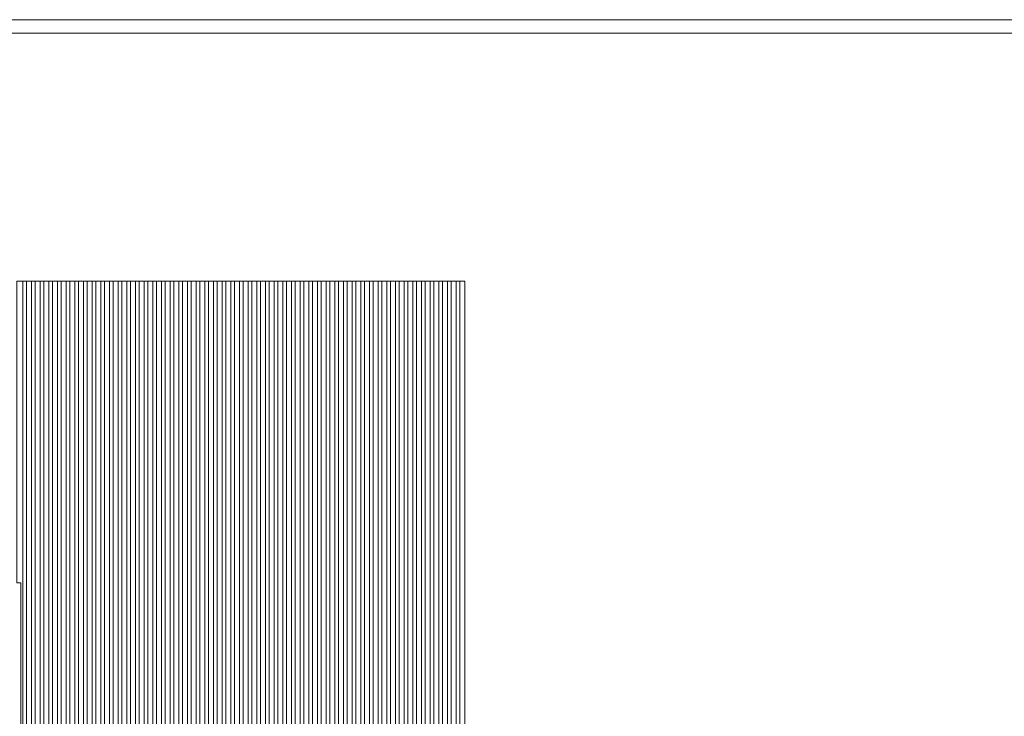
# Model space of a CAD drawing. Header units: millimetres. Extents: x -94601 to -15166, y -300 to 6935.
# Tile 93 of 97: x -24991 to -19877, y 3318 to 6935. Entities that reach past the tile are written whole.
import ezdxf

# ---------------------------------------------------------------- set-up
doc = ezdxf.new("R2010")
doc.units = ezdxf.units.MM
doc.header["$MEASUREMENT"] = 0
doc.layers.add('Métal _ Finitions.Charp_Couv_Bard_Méta', color=7, linetype='Continuous')
doc.layers.add('Nouveau_Charpente _ Bardage.Charp_Couv_Zinc', color=7, linetype='Continuous')

# ---------------------------------------------------------------- blocks, each defined once
blk = doc.blocks.new('Élément de coupe_29')
at = {"layer": 'Métal _ Finitions.Charp_Couv_Bard_Méta', "color": 7, "linetype": 'Continuous', "lineweight": 15}
for p, q in [((-47871.3, 6935), (-17299.3, 6935)), ((-47871.3, 6865), (-17399.3, 6865))]:
    blk.add_line(p, q, dxfattribs=at)
blk = doc.blocks.new('Élément de coupe_314')
at = {"layer": 'Nouveau_Charpente _ Bardage.Charp_Couv_Zinc', "color": 33, "linetype": 'Continuous', "lineweight": 15, "true_color": 0xc1976c}
for p, q in [((-24985.3, 5577.9), (-25004.8, 5577.9)), ((-25004.8, 5577.9), (-25004.8, 4010)), ((-25004.8, 4010), (-24985.3, 4010))]:
    blk.add_line(p, q, dxfattribs=at)
blk = doc.blocks.new('Élément de coupe_1535')
at = {"layer": 'Nouveau_Charpente _ Bardage.Charp_Couv_Zinc', "color": 33, "linetype": 'Continuous', "lineweight": 15, "true_color": 0xc1976c}
for p, q in [((-22679.8, 5577.9), (-22704.8, 5577.9)), ((-22704.8, 5577.9), (-22704.8, 3150)), ((-22679.8, 3150), (-22679.8, 5577.9))]:
    blk.add_line(p, q, dxfattribs=at)
blk = doc.blocks.new('Élément de coupe_1536')
at = {"layer": 'Nouveau_Charpente _ Bardage.Charp_Couv_Zinc', "color": 15, "linetype": 'Continuous', "lineweight": 15}
blk.add_line((-22929.8, 5577.9), (-22949.8, 5577.9), dxfattribs=at)
blk = doc.blocks.new('Élément de coupe_1537')
at = {"layer": 'Nouveau_Charpente _ Bardage.Charp_Couv_Zinc', "color": 15, "linetype": 'Continuous', "lineweight": 15}
blk.add_line((-22704.8, 5577.9), (-22724.8, 5577.9), dxfattribs=at)
blk = doc.blocks.new('Élément de coupe_1538')
at = {"layer": 'Nouveau_Charpente _ Bardage.Charp_Couv_Zinc', "color": 33, "linetype": 'Continuous', "lineweight": 15, "true_color": 0xc1976c}
for p, q in [((-22724.8, 5577.9), (-22749.8, 5577.9)), ((-22749.8, 5577.9), (-22749.8, 3150)), ((-22724.8, 3150), (-22724.8, 5577.9))]:
    blk.add_line(p, q, dxfattribs=at)
blk = doc.blocks.new('Élément de coupe_1539')
at = {"layer": 'Nouveau_Charpente _ Bardage.Charp_Couv_Zinc', "color": 33, "linetype": 'Continuous', "lineweight": 15, "true_color": 0xc1976c}
for p, q in [((-24974.8, 5577.9), (-24985.3, 5577.9)), ((-24974.8, 3150), (-24974.8, 5577.9)), ((-24985.3, 4010), (-24985.3, 3150))]:
    blk.add_line(p, q, dxfattribs=at)
blk = doc.blocks.new('Élément de coupe_1540')
at = {"layer": 'Nouveau_Charpente _ Bardage.Charp_Couv_Zinc', "color": 15, "linetype": 'Continuous', "lineweight": 15}
blk.add_line((-22749.8, 5577.9), (-22769.8, 5577.9), dxfattribs=at)
blk = doc.blocks.new('Élément de coupe_1541')
at = {"layer": 'Nouveau_Charpente _ Bardage.Charp_Couv_Zinc', "color": 33, "linetype": 'Continuous', "lineweight": 15, "true_color": 0xc1976c}
for p, q in [((-22769.8, 5577.9), (-22794.8, 5577.9)), ((-22794.8, 5577.9), (-22794.8, 3150)), ((-22769.8, 3150), (-22769.8, 5577.9))]:
    blk.add_line(p, q, dxfattribs=at)
blk = doc.blocks.new('Élément de coupe_1542')
at = {"layer": 'Nouveau_Charpente _ Bardage.Charp_Couv_Zinc', "color": 15, "linetype": 'Continuous', "lineweight": 15}
blk.add_line((-22794.8, 5577.9), (-22814.8, 5577.9), dxfattribs=at)
blk = doc.blocks.new('Élément de coupe_1543')
at = {"layer": 'Nouveau_Charpente _ Bardage.Charp_Couv_Zinc', "color": 33, "linetype": 'Continuous', "lineweight": 15, "true_color": 0xc1976c}
for p, q in [((-22814.8, 5577.9), (-22839.8, 5577.9)), ((-22839.8, 5577.9), (-22839.8, 3150)), ((-22814.8, 3150), (-22814.8, 5577.9))]:
    blk.add_line(p, q, dxfattribs=at)
blk = doc.blocks.new('Élément de coupe_1544')
at = {"layer": 'Nouveau_Charpente _ Bardage.Charp_Couv_Zinc', "color": 15, "linetype": 'Continuous', "lineweight": 15}
blk.add_line((-22839.8, 5577.9), (-22859.8, 5577.9), dxfattribs=at)
blk = doc.blocks.new('Élément de coupe_1545')
at = {"layer": 'Nouveau_Charpente _ Bardage.Charp_Couv_Zinc', "color": 33, "linetype": 'Continuous', "lineweight": 15, "true_color": 0xc1976c}
for p, q in [((-22859.8, 5577.9), (-22884.8, 5577.9)), ((-22884.8, 5577.9), (-22884.8, 3150)), ((-22859.8, 3150), (-22859.8, 5577.9))]:
    blk.add_line(p, q, dxfattribs=at)
blk = doc.blocks.new('Élément de coupe_1546')
at = {"layer": 'Nouveau_Charpente _ Bardage.Charp_Couv_Zinc', "color": 15, "linetype": 'Continuous', "lineweight": 15}
blk.add_line((-22884.8, 5577.9), (-22904.8, 5577.9), dxfattribs=at)
blk = doc.blocks.new('Élément de coupe_1547')
at = {"layer": 'Nouveau_Charpente _ Bardage.Charp_Couv_Zinc', "color": 33, "linetype": 'Continuous', "lineweight": 15, "true_color": 0xc1976c}
for p, q in [((-22904.8, 5577.9), (-22929.8, 5577.9)), ((-22929.8, 5577.9), (-22929.8, 3150)), ((-22904.8, 3150), (-22904.8, 5577.9))]:
    blk.add_line(p, q, dxfattribs=at)
blk = doc.blocks.new('Élément de coupe_1548')
at = {"layer": 'Nouveau_Charpente _ Bardage.Charp_Couv_Zinc', "color": 33, "linetype": 'Continuous', "lineweight": 15, "true_color": 0xc1976c}
for p, q in [((-22949.8, 5577.9), (-22974.8, 5577.9)), ((-22974.8, 5577.9), (-22974.8, 3150)), ((-22949.8, 3150), (-22949.8, 5577.9))]:
    blk.add_line(p, q, dxfattribs=at)
blk = doc.blocks.new('Élément de coupe_1549')
at = {"layer": 'Nouveau_Charpente _ Bardage.Charp_Couv_Zinc', "color": 15, "linetype": 'Continuous', "lineweight": 15}
blk.add_line((-22974.8, 5577.9), (-22994.8, 5577.9), dxfattribs=at)
blk = doc.blocks.new('Élément de coupe_1550')
at = {"layer": 'Nouveau_Charpente _ Bardage.Charp_Couv_Zinc', "color": 33, "linetype": 'Continuous', "lineweight": 15, "true_color": 0xc1976c}
for p, q in [((-22994.8, 5577.9), (-23019.8, 5577.9)), ((-23019.8, 5577.9), (-23019.8, 3150)), ((-22994.8, 3150), (-22994.8, 5577.9))]:
    blk.add_line(p, q, dxfattribs=at)
blk = doc.blocks.new('Élément de coupe_1551')
at = {"layer": 'Nouveau_Charpente _ Bardage.Charp_Couv_Zinc', "color": 15, "linetype": 'Continuous', "lineweight": 15}
blk.add_line((-23019.8, 5577.9), (-23039.8, 5577.9), dxfattribs=at)
blk = doc.blocks.new('Élément de coupe_1552')
at = {"layer": 'Nouveau_Charpente _ Bardage.Charp_Couv_Zinc', "color": 33, "linetype": 'Continuous', "lineweight": 15, "true_color": 0xc1976c}
for p, q in [((-23039.8, 5577.9), (-23064.8, 5577.9)), ((-23064.8, 5577.9), (-23064.8, 3150)), ((-23039.8, 3150), (-23039.8, 5577.9))]:
    blk.add_line(p, q, dxfattribs=at)
blk = doc.blocks.new('Élément de coupe_1553')
at = {"layer": 'Nouveau_Charpente _ Bardage.Charp_Couv_Zinc', "color": 15, "linetype": 'Continuous', "lineweight": 15}
blk.add_line((-23064.8, 5577.9), (-23084.8, 5577.9), dxfattribs=at)
blk = doc.blocks.new('Élément de coupe_1554')
at = {"layer": 'Nouveau_Charpente _ Bardage.Charp_Couv_Zinc', "color": 33, "linetype": 'Continuous', "lineweight": 15, "true_color": 0xc1976c}
for p, q in [((-23084.8, 5577.9), (-23109.8, 5577.9)), ((-23109.8, 5577.9), (-23109.8, 3150)), ((-23084.8, 3150), (-23084.8, 5577.9))]:
    blk.add_line(p, q, dxfattribs=at)
blk = doc.blocks.new('Élément de coupe_1555')
at = {"layer": 'Nouveau_Charpente _ Bardage.Charp_Couv_Zinc', "color": 15, "linetype": 'Continuous', "lineweight": 15}
blk.add_line((-23109.8, 5577.9), (-23129.8, 5577.9), dxfattribs=at)
blk = doc.blocks.new('Élément de coupe_1556')
at = {"layer": 'Nouveau_Charpente _ Bardage.Charp_Couv_Zinc', "color": 33, "linetype": 'Continuous', "lineweight": 15, "true_color": 0xc1976c}
for p, q in [((-23129.8, 5577.9), (-23154.8, 5577.9)), ((-23154.8, 5577.9), (-23154.8, 3150)), ((-23129.8, 3150), (-23129.8, 5577.9))]:
    blk.add_line(p, q, dxfattribs=at)
blk = doc.blocks.new('Élément de coupe_1557')
at = {"layer": 'Nouveau_Charpente _ Bardage.Charp_Couv_Zinc', "color": 15, "linetype": 'Continuous', "lineweight": 15}
blk.add_line((-23154.8, 5577.9), (-23174.8, 5577.9), dxfattribs=at)
blk = doc.blocks.new('Élément de coupe_1558')
at = {"layer": 'Nouveau_Charpente _ Bardage.Charp_Couv_Zinc', "color": 33, "linetype": 'Continuous', "lineweight": 15, "true_color": 0xc1976c}
for p, q in [((-23174.8, 5577.9), (-23199.8, 5577.9)), ((-23199.8, 5577.9), (-23199.8, 3150)), ((-23174.8, 3150), (-23174.8, 5577.9))]:
    blk.add_line(p, q, dxfattribs=at)
blk = doc.blocks.new('Élément de coupe_1559')
at = {"layer": 'Nouveau_Charpente _ Bardage.Charp_Couv_Zinc', "color": 15, "linetype": 'Continuous', "lineweight": 15}
blk.add_line((-23199.8, 5577.9), (-23219.8, 5577.9), dxfattribs=at)
blk = doc.blocks.new('Élément de coupe_1560')
at = {"layer": 'Nouveau_Charpente _ Bardage.Charp_Couv_Zinc', "color": 33, "linetype": 'Continuous', "lineweight": 15, "true_color": 0xc1976c}
for p, q in [((-23219.8, 5577.9), (-23244.8, 5577.9)), ((-23244.8, 5577.9), (-23244.8, 3150)), ((-23219.8, 3150), (-23219.8, 5577.9))]:
    blk.add_line(p, q, dxfattribs=at)
blk = doc.blocks.new('Élément de coupe_1561')
at = {"layer": 'Nouveau_Charpente _ Bardage.Charp_Couv_Zinc', "color": 15, "linetype": 'Continuous', "lineweight": 15}
blk.add_line((-23244.8, 5577.9), (-23264.8, 5577.9), dxfattribs=at)
blk = doc.blocks.new('Élément de coupe_1562')
at = {"layer": 'Nouveau_Charpente _ Bardage.Charp_Couv_Zinc', "color": 33, "linetype": 'Continuous', "lineweight": 15, "true_color": 0xc1976c}
for p, q in [((-23264.8, 5577.9), (-23289.8, 5577.9)), ((-23289.8, 5577.9), (-23289.8, 3150)), ((-23264.8, 3150), (-23264.8, 5577.9))]:
    blk.add_line(p, q, dxfattribs=at)
blk = doc.blocks.new('Élément de coupe_1563')
at = {"layer": 'Nouveau_Charpente _ Bardage.Charp_Couv_Zinc', "color": 15, "linetype": 'Continuous', "lineweight": 15}
blk.add_line((-23289.8, 5577.9), (-23309.8, 5577.9), dxfattribs=at)
blk = doc.blocks.new('Élément de coupe_1564')
at = {"layer": 'Nouveau_Charpente _ Bardage.Charp_Couv_Zinc', "color": 33, "linetype": 'Continuous', "lineweight": 15, "true_color": 0xc1976c}
for p, q in [((-23309.8, 5577.9), (-23334.8, 5577.9)), ((-23334.8, 5577.9), (-23334.8, 3150)), ((-23309.8, 3150), (-23309.8, 5577.9))]:
    blk.add_line(p, q, dxfattribs=at)
blk = doc.blocks.new('Élément de coupe_1565')
at = {"layer": 'Nouveau_Charpente _ Bardage.Charp_Couv_Zinc', "color": 15, "linetype": 'Continuous', "lineweight": 15}
blk.add_line((-23334.8, 5577.9), (-23354.8, 5577.9), dxfattribs=at)
blk = doc.blocks.new('Élément de coupe_1566')
at = {"layer": 'Nouveau_Charpente _ Bardage.Charp_Couv_Zinc', "color": 33, "linetype": 'Continuous', "lineweight": 15, "true_color": 0xc1976c}
for p, q in [((-23354.8, 5577.9), (-23379.8, 5577.9)), ((-23379.8, 5577.9), (-23379.8, 3150)), ((-23354.8, 3150), (-23354.8, 5577.9))]:
    blk.add_line(p, q, dxfattribs=at)
blk = doc.blocks.new('Élément de coupe_1567')
at = {"layer": 'Nouveau_Charpente _ Bardage.Charp_Couv_Zinc', "color": 15, "linetype": 'Continuous', "lineweight": 15}
blk.add_line((-23379.8, 5577.9), (-23399.8, 5577.9), dxfattribs=at)
blk = doc.blocks.new('Élément de coupe_1568')
at = {"layer": 'Nouveau_Charpente _ Bardage.Charp_Couv_Zinc', "color": 33, "linetype": 'Continuous', "lineweight": 15, "true_color": 0xc1976c}
for p, q in [((-23399.8, 5577.9), (-23424.8, 5577.9)), ((-23424.8, 5577.9), (-23424.8, 3150)), ((-23399.8, 3150), (-23399.8, 5577.9))]:
    blk.add_line(p, q, dxfattribs=at)
blk = doc.blocks.new('Élément de coupe_1569')
at = {"layer": 'Nouveau_Charpente _ Bardage.Charp_Couv_Zinc', "color": 15, "linetype": 'Continuous', "lineweight": 15}
blk.add_line((-23424.8, 5577.9), (-23444.8, 5577.9), dxfattribs=at)
blk = doc.blocks.new('Élément de coupe_1570')
at = {"layer": 'Nouveau_Charpente _ Bardage.Charp_Couv_Zinc', "color": 15, "linetype": 'Continuous', "lineweight": 15}
blk.add_line((-24144.8, 5577.9), (-24164.8, 5577.9), dxfattribs=at)
blk = doc.blocks.new('Élément de coupe_1571')
at = {"layer": 'Nouveau_Charpente _ Bardage.Charp_Couv_Zinc', "color": 33, "linetype": 'Continuous', "lineweight": 15, "true_color": 0xc1976c}
for p, q in [((-24164.8, 5577.9), (-24189.8, 5577.9)), ((-24189.8, 5577.9), (-24189.8, 3150)), ((-24164.8, 3150), (-24164.8, 5577.9))]:
    blk.add_line(p, q, dxfattribs=at)
blk = doc.blocks.new('Élément de coupe_1572')
at = {"layer": 'Nouveau_Charpente _ Bardage.Charp_Couv_Zinc', "color": 15, "linetype": 'Continuous', "lineweight": 15}
blk.add_line((-24189.8, 5577.9), (-24209.8, 5577.9), dxfattribs=at)
blk = doc.blocks.new('Élément de coupe_1573')
at = {"layer": 'Nouveau_Charpente _ Bardage.Charp_Couv_Zinc', "color": 33, "linetype": 'Continuous', "lineweight": 15, "true_color": 0xc1976c}
for p, q in [((-24209.8, 5577.9), (-24234.8, 5577.9)), ((-24234.8, 5577.9), (-24234.8, 3150)), ((-24209.8, 3150), (-24209.8, 5577.9))]:
    blk.add_line(p, q, dxfattribs=at)
blk = doc.blocks.new('Élément de coupe_1574')
at = {"layer": 'Nouveau_Charpente _ Bardage.Charp_Couv_Zinc', "color": 15, "linetype": 'Continuous', "lineweight": 15}
blk.add_line((-24234.8, 5577.9), (-24254.8, 5577.9), dxfattribs=at)
blk = doc.blocks.new('Élément de coupe_1575')
at = {"layer": 'Nouveau_Charpente _ Bardage.Charp_Couv_Zinc', "color": 33, "linetype": 'Continuous', "lineweight": 15, "true_color": 0xc1976c}
for p, q in [((-24254.8, 5577.9), (-24279.8, 5577.9)), ((-24279.8, 5577.9), (-24279.8, 3150)), ((-24254.8, 3150), (-24254.8, 5577.9))]:
    blk.add_line(p, q, dxfattribs=at)
blk = doc.blocks.new('Élément de coupe_1576')
at = {"layer": 'Nouveau_Charpente _ Bardage.Charp_Couv_Zinc', "color": 15, "linetype": 'Continuous', "lineweight": 15}
blk.add_line((-24279.8, 5577.9), (-24299.8, 5577.9), dxfattribs=at)
blk = doc.blocks.new('Élément de coupe_1577')
at = {"layer": 'Nouveau_Charpente _ Bardage.Charp_Couv_Zinc', "color": 33, "linetype": 'Continuous', "lineweight": 15, "true_color": 0xc1976c}
for p, q in [((-24299.8, 5577.9), (-24324.8, 5577.9)), ((-24324.8, 5577.9), (-24324.8, 3150)), ((-24299.8, 3150), (-24299.8, 5577.9))]:
    blk.add_line(p, q, dxfattribs=at)
blk = doc.blocks.new('Élément de coupe_1578')
at = {"layer": 'Nouveau_Charpente _ Bardage.Charp_Couv_Zinc', "color": 15, "linetype": 'Continuous', "lineweight": 15}
blk.add_line((-24324.8, 5577.9), (-24344.8, 5577.9), dxfattribs=at)
blk = doc.blocks.new('Élément de coupe_1579')
at = {"layer": 'Nouveau_Charpente _ Bardage.Charp_Couv_Zinc', "color": 33, "linetype": 'Continuous', "lineweight": 15, "true_color": 0xc1976c}
for p, q in [((-24344.8, 5577.9), (-24369.8, 5577.9)), ((-24369.8, 5577.9), (-24369.8, 3150)), ((-24344.8, 3150), (-24344.8, 5577.9))]:
    blk.add_line(p, q, dxfattribs=at)
blk = doc.blocks.new('Élément de coupe_1580')
at = {"layer": 'Nouveau_Charpente _ Bardage.Charp_Couv_Zinc', "color": 15, "linetype": 'Continuous', "lineweight": 15}
blk.add_line((-24369.8, 5577.9), (-24389.8, 5577.9), dxfattribs=at)
blk = doc.blocks.new('Élément de coupe_1581')
at = {"layer": 'Nouveau_Charpente _ Bardage.Charp_Couv_Zinc', "color": 15, "linetype": 'Continuous', "lineweight": 15}
blk.add_line((-24954.8, 5577.9), (-24974.8, 5577.9), dxfattribs=at)
blk = doc.blocks.new('Élément de coupe_1582')
at = {"layer": 'Nouveau_Charpente _ Bardage.Charp_Couv_Zinc', "color": 33, "linetype": 'Continuous', "lineweight": 15, "true_color": 0xc1976c}
for p, q in [((-24389.8, 5577.9), (-24414.8, 5577.9)), ((-24414.8, 5577.9), (-24414.8, 3150)), ((-24389.8, 3150), (-24389.8, 5577.9))]:
    blk.add_line(p, q, dxfattribs=at)
blk = doc.blocks.new('Élément de coupe_1583')
at = {"layer": 'Nouveau_Charpente _ Bardage.Charp_Couv_Zinc', "color": 33, "linetype": 'Continuous', "lineweight": 15, "true_color": 0xc1976c}
for p, q in [((-24929.8, 5577.9), (-24954.8, 5577.9)), ((-24954.8, 5577.9), (-24954.8, 3150)), ((-24929.8, 3150), (-24929.8, 5577.9))]:
    blk.add_line(p, q, dxfattribs=at)
blk = doc.blocks.new('Élément de coupe_1584')
at = {"layer": 'Nouveau_Charpente _ Bardage.Charp_Couv_Zinc', "color": 15, "linetype": 'Continuous', "lineweight": 15}
blk.add_line((-24414.8, 5577.9), (-24434.8, 5577.9), dxfattribs=at)
blk = doc.blocks.new('Élément de coupe_1585')
at = {"layer": 'Nouveau_Charpente _ Bardage.Charp_Couv_Zinc', "color": 15, "linetype": 'Continuous', "lineweight": 15}
blk.add_line((-24909.8, 5577.9), (-24929.8, 5577.9), dxfattribs=at)
blk = doc.blocks.new('Élément de coupe_1586')
at = {"layer": 'Nouveau_Charpente _ Bardage.Charp_Couv_Zinc', "color": 33, "linetype": 'Continuous', "lineweight": 15, "true_color": 0xc1976c}
for p, q in [((-24434.8, 5577.9), (-24459.8, 5577.9)), ((-24459.8, 5577.9), (-24459.8, 3150)), ((-24434.8, 3150), (-24434.8, 5577.9))]:
    blk.add_line(p, q, dxfattribs=at)
blk = doc.blocks.new('Élément de coupe_1587')
at = {"layer": 'Nouveau_Charpente _ Bardage.Charp_Couv_Zinc', "color": 33, "linetype": 'Continuous', "lineweight": 15, "true_color": 0xc1976c}
for p, q in [((-24884.8, 5577.9), (-24909.8, 5577.9)), ((-24909.8, 5577.9), (-24909.8, 3150)), ((-24884.8, 3150), (-24884.8, 5577.9))]:
    blk.add_line(p, q, dxfattribs=at)
blk = doc.blocks.new('Élément de coupe_1588')
at = {"layer": 'Nouveau_Charpente _ Bardage.Charp_Couv_Zinc', "color": 15, "linetype": 'Continuous', "lineweight": 15}
blk.add_line((-24459.8, 5577.9), (-24479.8, 5577.9), dxfattribs=at)
blk = doc.blocks.new('Élément de coupe_1589')
at = {"layer": 'Nouveau_Charpente _ Bardage.Charp_Couv_Zinc', "color": 15, "linetype": 'Continuous', "lineweight": 15}
blk.add_line((-24864.8, 5577.9), (-24884.8, 5577.9), dxfattribs=at)
blk = doc.blocks.new('Élément de coupe_1590')
at = {"layer": 'Nouveau_Charpente _ Bardage.Charp_Couv_Zinc', "color": 33, "linetype": 'Continuous', "lineweight": 15, "true_color": 0xc1976c}
for p, q in [((-24479.8, 5577.9), (-24504.8, 5577.9)), ((-24504.8, 5577.9), (-24504.8, 3150)), ((-24479.8, 3150), (-24479.8, 5577.9))]:
    blk.add_line(p, q, dxfattribs=at)
blk = doc.blocks.new('Élément de coupe_1591')
at = {"layer": 'Nouveau_Charpente _ Bardage.Charp_Couv_Zinc', "color": 33, "linetype": 'Continuous', "lineweight": 15, "true_color": 0xc1976c}
for p, q in [((-24839.8, 5577.9), (-24864.8, 5577.9)), ((-24864.8, 5577.9), (-24864.8, 3150)), ((-24839.8, 3150), (-24839.8, 5577.9))]:
    blk.add_line(p, q, dxfattribs=at)
blk = doc.blocks.new('Élément de coupe_1592')
at = {"layer": 'Nouveau_Charpente _ Bardage.Charp_Couv_Zinc', "color": 15, "linetype": 'Continuous', "lineweight": 15}
blk.add_line((-24504.8, 5577.9), (-24524.8, 5577.9), dxfattribs=at)
blk = doc.blocks.new('Élément de coupe_1593')
at = {"layer": 'Nouveau_Charpente _ Bardage.Charp_Couv_Zinc', "color": 15, "linetype": 'Continuous', "lineweight": 15}
blk.add_line((-24819.8, 5577.9), (-24839.8, 5577.9), dxfattribs=at)
blk = doc.blocks.new('Élément de coupe_1594')
at = {"layer": 'Nouveau_Charpente _ Bardage.Charp_Couv_Zinc', "color": 33, "linetype": 'Continuous', "lineweight": 15, "true_color": 0xc1976c}
for p, q in [((-24524.8, 5577.9), (-24549.8, 5577.9)), ((-24549.8, 5577.9), (-24549.8, 3150)), ((-24524.8, 3150), (-24524.8, 5577.9))]:
    blk.add_line(p, q, dxfattribs=at)
blk = doc.blocks.new('Élément de coupe_1595')
at = {"layer": 'Nouveau_Charpente _ Bardage.Charp_Couv_Zinc', "color": 33, "linetype": 'Continuous', "lineweight": 15, "true_color": 0xc1976c}
for p, q in [((-24794.8, 5577.9), (-24819.8, 5577.9)), ((-24819.8, 5577.9), (-24819.8, 3150)), ((-24794.8, 3150), (-24794.8, 5577.9))]:
    blk.add_line(p, q, dxfattribs=at)
blk = doc.blocks.new('Élément de coupe_1596')
at = {"layer": 'Nouveau_Charpente _ Bardage.Charp_Couv_Zinc', "color": 15, "linetype": 'Continuous', "lineweight": 15}
blk.add_line((-24549.8, 5577.9), (-24569.8, 5577.9), dxfattribs=at)
blk = doc.blocks.new('Élément de coupe_1597')
at = {"layer": 'Nouveau_Charpente _ Bardage.Charp_Couv_Zinc', "color": 15, "linetype": 'Continuous', "lineweight": 15}
blk.add_line((-24774.8, 5577.9), (-24794.8, 5577.9), dxfattribs=at)
blk = doc.blocks.new('Élément de coupe_1598')
at = {"layer": 'Nouveau_Charpente _ Bardage.Charp_Couv_Zinc', "color": 33, "linetype": 'Continuous', "lineweight": 15, "true_color": 0xc1976c}
for p, q in [((-24569.8, 5577.9), (-24594.8, 5577.9)), ((-24594.8, 5577.9), (-24594.8, 3150)), ((-24569.8, 3150), (-24569.8, 5577.9))]:
    blk.add_line(p, q, dxfattribs=at)
blk = doc.blocks.new('Élément de coupe_1599')
at = {"layer": 'Nouveau_Charpente _ Bardage.Charp_Couv_Zinc', "color": 33, "linetype": 'Continuous', "lineweight": 15, "true_color": 0xc1976c}
for p, q in [((-24749.8, 5577.9), (-24774.8, 5577.9)), ((-24774.8, 5577.9), (-24774.8, 3150)), ((-24749.8, 3150), (-24749.8, 5577.9))]:
    blk.add_line(p, q, dxfattribs=at)
blk = doc.blocks.new('Élément de coupe_1600')
at = {"layer": 'Nouveau_Charpente _ Bardage.Charp_Couv_Zinc', "color": 15, "linetype": 'Continuous', "lineweight": 15}
blk.add_line((-24594.8, 5577.9), (-24614.8, 5577.9), dxfattribs=at)
blk = doc.blocks.new('Élément de coupe_1601')
at = {"layer": 'Nouveau_Charpente _ Bardage.Charp_Couv_Zinc', "color": 15, "linetype": 'Continuous', "lineweight": 15}
blk.add_line((-24729.8, 5577.9), (-24749.8, 5577.9), dxfattribs=at)
blk = doc.blocks.new('Élément de coupe_1602')
at = {"layer": 'Nouveau_Charpente _ Bardage.Charp_Couv_Zinc', "color": 33, "linetype": 'Continuous', "lineweight": 15, "true_color": 0xc1976c}
for p, q in [((-24614.8, 5577.9), (-24639.8, 5577.9)), ((-24639.8, 5577.9), (-24639.8, 3150)), ((-24614.8, 3150), (-24614.8, 5577.9))]:
    blk.add_line(p, q, dxfattribs=at)
blk = doc.blocks.new('Élément de coupe_1603')
at = {"layer": 'Nouveau_Charpente _ Bardage.Charp_Couv_Zinc', "color": 33, "linetype": 'Continuous', "lineweight": 15, "true_color": 0xc1976c}
for p, q in [((-24704.8, 5577.9), (-24729.8, 5577.9)), ((-24729.8, 5577.9), (-24729.8, 3150)), ((-24704.8, 3150), (-24704.8, 5577.9))]:
    blk.add_line(p, q, dxfattribs=at)
blk = doc.blocks.new('Élément de coupe_1604')
at = {"layer": 'Nouveau_Charpente _ Bardage.Charp_Couv_Zinc', "color": 15, "linetype": 'Continuous', "lineweight": 15}
blk.add_line((-24639.8, 5577.9), (-24659.8, 5577.9), dxfattribs=at)
blk = doc.blocks.new('Élément de coupe_1605')
at = {"layer": 'Nouveau_Charpente _ Bardage.Charp_Couv_Zinc', "color": 15, "linetype": 'Continuous', "lineweight": 15}
blk.add_line((-24684.8, 5577.9), (-24704.8, 5577.9), dxfattribs=at)
blk = doc.blocks.new('Élément de coupe_1606')
at = {"layer": 'Nouveau_Charpente _ Bardage.Charp_Couv_Zinc', "color": 33, "linetype": 'Continuous', "lineweight": 15, "true_color": 0xc1976c}
for p, q in [((-24659.8, 5577.9), (-24684.8, 5577.9)), ((-24684.8, 5577.9), (-24684.8, 3150)), ((-24659.8, 3150), (-24659.8, 5577.9))]:
    blk.add_line(p, q, dxfattribs=at)
blk = doc.blocks.new('Élément de coupe_1607')
at = {"layer": 'Nouveau_Charpente _ Bardage.Charp_Couv_Zinc', "color": 33, "linetype": 'Continuous', "lineweight": 15, "true_color": 0xc1976c}
for p, q in [((-24119.8, 5577.9), (-24144.8, 5577.9)), ((-24144.8, 5577.9), (-24144.8, 3150)), ((-24119.8, 3150), (-24119.8, 5577.9))]:
    blk.add_line(p, q, dxfattribs=at)
blk = doc.blocks.new('Élément de coupe_1608')
at = {"layer": 'Nouveau_Charpente _ Bardage.Charp_Couv_Zinc', "color": 15, "linetype": 'Continuous', "lineweight": 15}
blk.add_line((-24099.8, 5577.9), (-24119.8, 5577.9), dxfattribs=at)
blk = doc.blocks.new('Élément de coupe_1609')
at = {"layer": 'Nouveau_Charpente _ Bardage.Charp_Couv_Zinc', "color": 33, "linetype": 'Continuous', "lineweight": 15, "true_color": 0xc1976c}
for p, q in [((-24074.8, 5577.9), (-24099.8, 5577.9)), ((-24099.8, 5577.9), (-24099.8, 3150)), ((-24074.8, 3150), (-24074.8, 5577.9))]:
    blk.add_line(p, q, dxfattribs=at)
blk = doc.blocks.new('Élément de coupe_1610')
at = {"layer": 'Nouveau_Charpente _ Bardage.Charp_Couv_Zinc', "color": 15, "linetype": 'Continuous', "lineweight": 15}
blk.add_line((-24054.8, 5577.9), (-24074.8, 5577.9), dxfattribs=at)
blk = doc.blocks.new('Élément de coupe_1611')
at = {"layer": 'Nouveau_Charpente _ Bardage.Charp_Couv_Zinc', "color": 33, "linetype": 'Continuous', "lineweight": 15, "true_color": 0xc1976c}
for p, q in [((-24029.8, 5577.9), (-24054.8, 5577.9)), ((-24054.8, 5577.9), (-24054.8, 3150)), ((-24029.8, 3150), (-24029.8, 5577.9))]:
    blk.add_line(p, q, dxfattribs=at)
blk = doc.blocks.new('Élément de coupe_1612')
at = {"layer": 'Nouveau_Charpente _ Bardage.Charp_Couv_Zinc', "color": 15, "linetype": 'Continuous', "lineweight": 15}
blk.add_line((-24009.8, 5577.9), (-24029.8, 5577.9), dxfattribs=at)
blk = doc.blocks.new('Élément de coupe_1613')
at = {"layer": 'Nouveau_Charpente _ Bardage.Charp_Couv_Zinc', "color": 33, "linetype": 'Continuous', "lineweight": 15, "true_color": 0xc1976c}
for p, q in [((-23984.8, 5577.9), (-24009.8, 5577.9)), ((-24009.8, 5577.9), (-24009.8, 3150)), ((-23984.8, 3150), (-23984.8, 5577.9))]:
    blk.add_line(p, q, dxfattribs=at)
blk = doc.blocks.new('Élément de coupe_1614')
at = {"layer": 'Nouveau_Charpente _ Bardage.Charp_Couv_Zinc', "color": 15, "linetype": 'Continuous', "lineweight": 15}
blk.add_line((-23964.8, 5577.9), (-23984.8, 5577.9), dxfattribs=at)
blk = doc.blocks.new('Élément de coupe_1615')
at = {"layer": 'Nouveau_Charpente _ Bardage.Charp_Couv_Zinc', "color": 33, "linetype": 'Continuous', "lineweight": 15, "true_color": 0xc1976c}
for p, q in [((-23939.8, 5577.9), (-23964.8, 5577.9)), ((-23964.8, 5577.9), (-23964.8, 3150)), ((-23939.8, 3150), (-23939.8, 5577.9))]:
    blk.add_line(p, q, dxfattribs=at)
blk = doc.blocks.new('Élément de coupe_1616')
at = {"layer": 'Nouveau_Charpente _ Bardage.Charp_Couv_Zinc', "color": 15, "linetype": 'Continuous', "lineweight": 15}
blk.add_line((-23919.8, 5577.9), (-23939.8, 5577.9), dxfattribs=at)
blk = doc.blocks.new('Élément de coupe_1617')
at = {"layer": 'Nouveau_Charpente _ Bardage.Charp_Couv_Zinc', "color": 33, "linetype": 'Continuous', "lineweight": 15, "true_color": 0xc1976c}
for p, q in [((-23894.8, 5577.9), (-23919.8, 5577.9)), ((-23919.8, 5577.9), (-23919.8, 3150)), ((-23894.8, 3150), (-23894.8, 5577.9))]:
    blk.add_line(p, q, dxfattribs=at)
blk = doc.blocks.new('Élément de coupe_1618')
at = {"layer": 'Nouveau_Charpente _ Bardage.Charp_Couv_Zinc', "color": 15, "linetype": 'Continuous', "lineweight": 15}
blk.add_line((-23874.8, 5577.9), (-23894.8, 5577.9), dxfattribs=at)
blk = doc.blocks.new('Élément de coupe_1619')
at = {"layer": 'Nouveau_Charpente _ Bardage.Charp_Couv_Zinc', "color": 33, "linetype": 'Continuous', "lineweight": 15, "true_color": 0xc1976c}
for p, q in [((-23849.8, 5577.9), (-23874.8, 5577.9)), ((-23874.8, 5577.9), (-23874.8, 3150)), ((-23849.8, 3150), (-23849.8, 5577.9))]:
    blk.add_line(p, q, dxfattribs=at)
blk = doc.blocks.new('Élément de coupe_1620')
at = {"layer": 'Nouveau_Charpente _ Bardage.Charp_Couv_Zinc', "color": 15, "linetype": 'Continuous', "lineweight": 15}
blk.add_line((-23829.8, 5577.9), (-23849.8, 5577.9), dxfattribs=at)
blk = doc.blocks.new('Élément de coupe_1621')
at = {"layer": 'Nouveau_Charpente _ Bardage.Charp_Couv_Zinc', "color": 33, "linetype": 'Continuous', "lineweight": 15, "true_color": 0xc1976c}
for p, q in [((-23804.8, 5577.9), (-23829.8, 5577.9)), ((-23829.8, 5577.9), (-23829.8, 3150)), ((-23804.8, 3150), (-23804.8, 5577.9))]:
    blk.add_line(p, q, dxfattribs=at)
blk = doc.blocks.new('Élément de coupe_1622')
at = {"layer": 'Nouveau_Charpente _ Bardage.Charp_Couv_Zinc', "color": 15, "linetype": 'Continuous', "lineweight": 15}
blk.add_line((-23784.8, 5577.9), (-23804.8, 5577.9), dxfattribs=at)
blk = doc.blocks.new('Élément de coupe_1623')
at = {"layer": 'Nouveau_Charpente _ Bardage.Charp_Couv_Zinc', "color": 33, "linetype": 'Continuous', "lineweight": 15, "true_color": 0xc1976c}
for p, q in [((-23759.8, 5577.9), (-23784.8, 5577.9)), ((-23784.8, 5577.9), (-23784.8, 3150)), ((-23759.8, 3150), (-23759.8, 5577.9))]:
    blk.add_line(p, q, dxfattribs=at)
blk = doc.blocks.new('Élément de coupe_1624')
at = {"layer": 'Nouveau_Charpente _ Bardage.Charp_Couv_Zinc', "color": 15, "linetype": 'Continuous', "lineweight": 15}
blk.add_line((-23739.8, 5577.9), (-23759.8, 5577.9), dxfattribs=at)
blk = doc.blocks.new('Élément de coupe_1625')
at = {"layer": 'Nouveau_Charpente _ Bardage.Charp_Couv_Zinc', "color": 33, "linetype": 'Continuous', "lineweight": 15, "true_color": 0xc1976c}
for p, q in [((-23714.8, 5577.9), (-23739.8, 5577.9)), ((-23739.8, 5577.9), (-23739.8, 3150)), ((-23714.8, 3150), (-23714.8, 5577.9))]:
    blk.add_line(p, q, dxfattribs=at)
blk = doc.blocks.new('Élément de coupe_1626')
at = {"layer": 'Nouveau_Charpente _ Bardage.Charp_Couv_Zinc', "color": 15, "linetype": 'Continuous', "lineweight": 15}
blk.add_line((-23694.8, 5577.9), (-23714.8, 5577.9), dxfattribs=at)
blk = doc.blocks.new('Élément de coupe_1627')
at = {"layer": 'Nouveau_Charpente _ Bardage.Charp_Couv_Zinc', "color": 33, "linetype": 'Continuous', "lineweight": 15, "true_color": 0xc1976c}
for p, q in [((-23669.8, 5577.9), (-23694.8, 5577.9)), ((-23694.8, 5577.9), (-23694.8, 3150)), ((-23669.8, 3150), (-23669.8, 5577.9))]:
    blk.add_line(p, q, dxfattribs=at)
blk = doc.blocks.new('Élément de coupe_1628')
at = {"layer": 'Nouveau_Charpente _ Bardage.Charp_Couv_Zinc', "color": 15, "linetype": 'Continuous', "lineweight": 15}
blk.add_line((-23649.8, 5577.9), (-23669.8, 5577.9), dxfattribs=at)
blk = doc.blocks.new('Élément de coupe_1629')
at = {"layer": 'Nouveau_Charpente _ Bardage.Charp_Couv_Zinc', "color": 33, "linetype": 'Continuous', "lineweight": 15, "true_color": 0xc1976c}
for p, q in [((-23624.8, 5577.9), (-23649.8, 5577.9)), ((-23649.8, 5577.9), (-23649.8, 3150)), ((-23624.8, 3150), (-23624.8, 5577.9))]:
    blk.add_line(p, q, dxfattribs=at)
blk = doc.blocks.new('Élément de coupe_1630')
at = {"layer": 'Nouveau_Charpente _ Bardage.Charp_Couv_Zinc', "color": 15, "linetype": 'Continuous', "lineweight": 15}
blk.add_line((-23604.8, 5577.9), (-23624.8, 5577.9), dxfattribs=at)
blk = doc.blocks.new('Élément de coupe_1631')
at = {"layer": 'Nouveau_Charpente _ Bardage.Charp_Couv_Zinc', "color": 33, "linetype": 'Continuous', "lineweight": 15, "true_color": 0xc1976c}
for p, q in [((-23444.8, 5577.9), (-23469.8, 5577.9)), ((-23469.8, 5577.9), (-23469.8, 3150)), ((-23444.8, 3150), (-23444.8, 5577.9))]:
    blk.add_line(p, q, dxfattribs=at)
blk = doc.blocks.new('Élément de coupe_1632')
at = {"layer": 'Nouveau_Charpente _ Bardage.Charp_Couv_Zinc', "color": 33, "linetype": 'Continuous', "lineweight": 15, "true_color": 0xc1976c}
for p, q in [((-23579.8, 5577.9), (-23604.8, 5577.9)), ((-23604.8, 5577.9), (-23604.8, 3150)), ((-23579.8, 3150), (-23579.8, 5577.9))]:
    blk.add_line(p, q, dxfattribs=at)
blk = doc.blocks.new('Élément de coupe_1633')
at = {"layer": 'Nouveau_Charpente _ Bardage.Charp_Couv_Zinc', "color": 15, "linetype": 'Continuous', "lineweight": 15}
blk.add_line((-23469.8, 5577.9), (-23489.8, 5577.9), dxfattribs=at)
blk = doc.blocks.new('Élément de coupe_1634')
at = {"layer": 'Nouveau_Charpente _ Bardage.Charp_Couv_Zinc', "color": 15, "linetype": 'Continuous', "lineweight": 15}
blk.add_line((-23559.8, 5577.9), (-23579.8, 5577.9), dxfattribs=at)
blk = doc.blocks.new('Élément de coupe_1635')
at = {"layer": 'Nouveau_Charpente _ Bardage.Charp_Couv_Zinc', "color": 33, "linetype": 'Continuous', "lineweight": 15, "true_color": 0xc1976c}
for p, q in [((-23489.8, 5577.9), (-23514.8, 5577.9)), ((-23514.8, 5577.9), (-23514.8, 3150)), ((-23489.8, 3150), (-23489.8, 5577.9))]:
    blk.add_line(p, q, dxfattribs=at)
blk = doc.blocks.new('Élément de coupe_1636')
at = {"layer": 'Nouveau_Charpente _ Bardage.Charp_Couv_Zinc', "color": 33, "linetype": 'Continuous', "lineweight": 15, "true_color": 0xc1976c}
for p, q in [((-23534.8, 5577.9), (-23559.8, 5577.9)), ((-23559.8, 5577.9), (-23559.8, 3150)), ((-23534.8, 3150), (-23534.8, 5577.9))]:
    blk.add_line(p, q, dxfattribs=at)
blk = doc.blocks.new('Élément de coupe_1637')
at = {"layer": 'Nouveau_Charpente _ Bardage.Charp_Couv_Zinc', "color": 15, "linetype": 'Continuous', "lineweight": 15}
blk.add_line((-23514.8, 5577.9), (-23534.8, 5577.9), dxfattribs=at)

msp = doc.modelspace()

# ---------------------------------------------------------------- block references
at = {"layer": 'Métal _ Finitions.Charp_Couv_Bard_Méta', "lineweight": 0}
msp.add_blockref('Élément de coupe_29', (0, 0), dxfattribs=at)
at = {"layer": 'Nouveau_Charpente _ Bardage.Charp_Couv_Zinc', "lineweight": 0}
for name in ['Élément de coupe_314', 'Élément de coupe_1539', 'Élément de coupe_1581', 'Élément de coupe_1583', 'Élément de coupe_1585', 'Élément de coupe_1587', 'Élément de coupe_1589', 'Élément de coupe_1591', 'Élément de coupe_1593', 'Élément de coupe_1595', 'Élément de coupe_1597', 'Élément de coupe_1599', 'Élément de coupe_1601', 'Élément de coupe_1603', 'Élément de coupe_1605', 'Élément de coupe_1606', 'Élément de coupe_1604', 'Élément de coupe_1602', 'Élément de coupe_1600', 'Élément de coupe_1598', 'Élément de coupe_1596', 'Élément de coupe_1594', 'Élément de coupe_1592', 'Élément de coupe_1590', 'Élément de coupe_1588', 'Élément de coupe_1586', 'Élément de coupe_1584', 'Élément de coupe_1582', 'Élément de coupe_1580', 'Élément de coupe_1579', 'Élément de coupe_1578', 'Élément de coupe_1577', 'Élément de coupe_1576', 'Élément de coupe_1575', 'Élément de coupe_1574', 'Élément de coupe_1573', 'Élément de coupe_1572', 'Élément de coupe_1571', 'Élément de coupe_1570', 'Élément de coupe_1607', 'Élément de coupe_1608', 'Élément de coupe_1609', 'Élément de coupe_1610', 'Élément de coupe_1611', 'Élément de coupe_1612', 'Élément de coupe_1613', 'Élément de coupe_1614', 'Élément de coupe_1615', 'Élément de coupe_1616', 'Élément de coupe_1617', 'Élément de coupe_1618', 'Élément de coupe_1619', 'Élément de coupe_1620', 'Élément de coupe_1621', 'Élément de coupe_1622', 'Élément de coupe_1623', 'Élément de coupe_1624', 'Élément de coupe_1625', 'Élément de coupe_1626', 'Élément de coupe_1627', 'Élément de coupe_1628', 'Élément de coupe_1629', 'Élément de coupe_1630', 'Élément de coupe_1632', 'Élément de coupe_1634', 'Élément de coupe_1636', 'Élément de coupe_1637', 'Élément de coupe_1635', 'Élément de coupe_1633', 'Élément de coupe_1631', 'Élément de coupe_1569', 'Élément de coupe_1568', 'Élément de coupe_1567', 'Élément de coupe_1566', 'Élément de coupe_1565', 'Élément de coupe_1564', 'Élément de coupe_1563', 'Élément de coupe_1562', 'Élément de coupe_1561', 'Élément de coupe_1560', 'Élément de coupe_1559', 'Élément de coupe_1558', 'Élément de coupe_1557', 'Élément de coupe_1556', 'Élément de coupe_1555', 'Élément de coupe_1554', 'Élément de coupe_1553', 'Élément de coupe_1552', 'Élément de coupe_1551', 'Élément de coupe_1550', 'Élément de coupe_1549', 'Élément de coupe_1548', 'Élément de coupe_1536', 'Élément de coupe_1547', 'Élément de coupe_1546', 'Élément de coupe_1545', 'Élément de coupe_1544', 'Élément de coupe_1543', 'Élément de coupe_1542', 'Élément de coupe_1541', 'Élément de coupe_1540', 'Élément de coupe_1538', 'Élément de coupe_1537', 'Élément de coupe_1535']:
    msp.add_blockref(name, (0, 0), dxfattribs=at)

doc.saveas('drawing.dxf')
